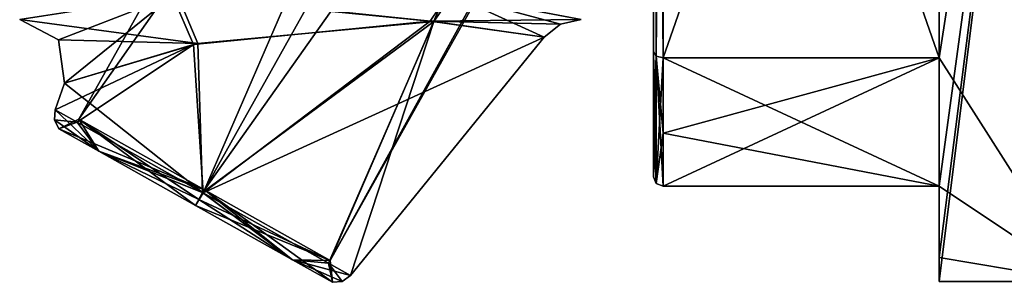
# Model space of a CAD drawing. Extents: x -23 to 1160, y -1799 to -1.
# Tile 113 of 216: x -21.26 to -10.91, y -40.01 to -37.25. Entities that reach past the tile are written whole.
import ezdxf

# ---------------------------------------------------------------- set-up
doc = ezdxf.new("R2010")
doc.units = 0
doc.header["$LTSCALE"] = 72.282644
for name, color, linetype in [('1903', 7, 'CONTINUOUS'), ('1904', 7, 'CONTINUOUS'), ('1908', 7, 'CONTINUOUS'), ('1911', 7, 'CONTINUOUS'), ('1912', 7, 'CONTINUOUS'), ('1913', 7, 'CONTINUOUS'), ('1917', 7, 'CONTINUOUS'), ('1982', 7, 'CONTINUOUS'), ('1983', 7, 'CONTINUOUS'), ('1985', 7, 'CONTINUOUS'), ('1986', 7, 'CONTINUOUS'), ('1987', 7, 'CONTINUOUS'), ('1988', 7, 'CONTINUOUS'), ('1989', 7, 'CONTINUOUS'), ('1990', 7, 'CONTINUOUS'), ('1991', 7, 'CONTINUOUS'), ('1992', 7, 'CONTINUOUS'), ('1993', 7, 'CONTINUOUS'), ('1994', 7, 'CONTINUOUS'), ('2002', 7, 'CONTINUOUS'), ('2003', 7, 'CONTINUOUS'), ('2004', 7, 'CONTINUOUS')]:
    doc.layers.add(name, color=color, linetype=linetype)

msp = doc.modelspace()

# ---------------------------------------------------------------- linework, layer by layer
at = {"layer": '1903', "color": 7, "linetype": 'CONTINUOUS'}
for points in [[(-10.1, -28, -12), (-10.1, -40), (-11.6, -29.347, -11.924), (-10.1, -28, -12)], [(-11.6, -29.347, -11.924), (-10.1, -40), (-11.6, -34, -10.392), (-11.6, -29.347, -11.924)], [(-11.6, -34, -10.392), (-10.1, -40), (-11.6, -37.653, -7.128), (-11.6, -34, -10.392)], [(-14.5, -38.444, -5.91), (-14.5, -37.653, -7.128), (-11.6, -39, -4.796), (-14.5, -38.444, -5.91)], [(-11.6, -39, -4.796), (-14.5, -37.653, -7.128), (-11.6, -37.653, -7.128), (-11.6, -39, -4.796)], [(-10.1, -40), (-11.6, -39, -4.796), (-11.6, -37.653, -7.128), (-10.1, -40)], [(-14.5, -39, -4.796), (-14.5, -38.444, -5.91), (-11.6, -39, -4.796), (-14.5, -39, -4.796)], [(-11.6, -39.747, -2.45), (-11.6, -39, -4.796), (-10.1, -40), (-11.6, -39.747, -2.45)], [(-11.6, -40), (-11.6, -39.747, -2.45), (-10.1, -40), (-11.6, -40)]]:
    msp.add_3dface(points, dxfattribs=at)
at = {"layer": '1904', "color": 7, "linetype": 'CONTINUOUS'}
for points in [[(-11.6, -40), (-10.1, -40), (-10.1, -28, 12), (-11.6, -40)], [(-11.6, -40), (-10.1, -28, 12), (-11.6, -39.747, 2.45), (-11.6, -40)], [(-11.6, -34, 10.392), (-11.6, -37.653, 7.128), (-10.1, -28, 12), (-11.6, -34, 10.392)], [(-10.1, -28, 12), (-11.6, -37.653, 7.128), (-11.6, -39, 4.796), (-10.1, -28, 12)], [(-11.6, -39.747, 2.45), (-10.1, -28, 12), (-11.6, -39, 4.796), (-11.6, -39.747, 2.45)], [(-14.5, -38.444, 5.909), (-14.5, -39, 4.796), (-11.6, -37.653, 7.128), (-14.5, -38.444, 5.909)], [(-11.6, -37.653, 7.128), (-14.5, -39, 4.796), (-11.6, -39, 4.796), (-11.6, -37.653, 7.128)], [(-14.5, -37.653, 7.128), (-14.5, -38.444, 5.909), (-11.6, -37.653, 7.128), (-14.5, -37.653, 7.128)]]:
    msp.add_3dface(points, dxfattribs=at)
at = {"layer": '1908', "color": 7, "linetype": 'CONTINUOUS'}
for points in [[(-14.6, -37.586, -7.052), (-14.6, -28, -9.25), (-14.6, -26.685, -11.827), (-14.6, -37.586, -7.052)], [(-14.6, -29.315, -11.827), (-14.6, -37.586, -7.052), (-14.6, -26.685, -11.827), (-14.6, -29.315, -11.827)], [(-14.6, -37.25), (-14.6, -28, -9.25), (-14.6, -38.9, -4.776), (-14.6, -37.25)], [(-14.6, -38.9, -4.776), (-14.6, -28, -9.25), (-14.6, -38.355, -5.863), (-14.6, -38.9, -4.776)], [(-14.6, -38.355, -5.863), (-14.6, -28, -9.25), (-14.6, -37.586, -7.052), (-14.6, -38.355, -5.863)], [(-14.6, -28, 9.25), (-14.6, -37.25), (-14.6, -37.586, 7.052), (-14.6, -28, 9.25)], [(-14.6, -29.315, 11.827), (-14.6, -28, 9.25), (-14.6, -37.586, 7.052), (-14.6, -29.315, 11.827)], [(-14.6, -38.9, 4.776), (-14.6, -37.25), (-14.6, -38.9, -4.776), (-14.6, -38.9, 4.776)], [(-14.6, -37.25), (-14.6, -38.9, 4.776), (-14.6, -38.356, 5.863), (-14.6, -37.25)], [(-14.6, -37.586, 7.052), (-14.6, -37.25), (-14.6, -38.356, 5.863), (-14.6, -37.586, 7.052)]]:
    msp.add_3dface(points, dxfattribs=at)
at = {"layer": '1911', "color": 7, "linetype": 'CONTINUOUS'}
for points in [[(-11.6, -29.347, -11.924), (-11.6, -34, -10.392), (-11.6, -37.653, -7.128), (-11.6, -29.347, -11.924)], [(-11.6, -37.653, 7.128), (-11.6, -34, 10.392), (-11.6, -29.347, 11.924), (-11.6, -37.653, 7.128)], [(-11.6, -39, -4.796), (-11.6, -39.747, -2.45), (-11.6, -39, 4.796), (-11.6, -39, -4.796)], [(-11.6, -39.747, -2.45), (-11.6, -39.747, 2.45), (-11.6, -39, 4.796), (-11.6, -39.747, -2.45)], [(-11.6, -39.747, -2.45), (-11.6, -40), (-11.6, -39.747, 2.45), (-11.6, -39.747, -2.45)]]:
    msp.add_3dface(points, dxfattribs=at)
at = {"layer": '1912', "color": 7, "linetype": 'CONTINUOUS'}
for points in [[(-14.5, -39, -4.796), (-11.6, -39, -4.796), (-11.6, -39, 4.796), (-14.5, -39, -4.796)], [(-14.5, -39, 4.796), (-14.5, -39, -4.796), (-11.6, -39, 4.796), (-14.5, -39, 4.796)]]:
    msp.add_3dface(points, dxfattribs=at)
at = {"layer": '1913', "color": 7, "linetype": 'CONTINUOUS'}
for points in [[(-14.5, -37.653, -7.128), (-14.5, -29.347, -11.924), (-11.6, -37.653, -7.128), (-14.5, -37.653, -7.128)], [(-14.5, -29.347, -11.924), (-11.6, -29.347, -11.924), (-11.6, -37.653, -7.128), (-14.5, -29.347, -11.924)]]:
    msp.add_3dface(points, dxfattribs=at)
at = {"layer": '1917', "color": 7, "linetype": 'CONTINUOUS'}
for points in [[(-14.5, -37.653, 7.128), (-11.6, -37.653, 7.128), (-11.6, -29.347, 11.924), (-14.5, -37.653, 7.128)], [(-14.5, -37.653, 7.128), (-11.6, -29.347, 11.924), (-14.5, -29.347, 11.924), (-14.5, -37.653, 7.128)]]:
    msp.add_3dface(points, dxfattribs=at)
at = {"layer": '1982', "color": 7, "linetype": 'CONTINUOUS'}
for points in [[(-16.91, -37.269, 1.887), (-19.387, -37.5, 1.84), (-19.34, -39.065, 1.779), (-16.91, -37.269, 1.887)], [(-18.016, -39.807, 0.935), (-16.91, -37.269, 1.887), (-19.34, -39.065, 1.779), (-18.016, -39.807, 0.935)], [(-17.785, -39.937), (-16.91, -37.269, 1.887), (-18.016, -39.807, 0.935), (-17.785, -39.937)], [(-15.75, -37.435), (-16.91, -37.269, 1.887), (-17.785, -39.937), (-15.75, -37.435)], [(-19.387, -37.5, 1.84), (-20.788, -37.916), (-19.34, -39.065, 1.779), (-19.387, -37.5, 1.84)], [(-20.788, -37.916), (-20.887, -38.197), (-19.34, -39.065, 1.779), (-20.788, -37.916)]]:
    msp.add_3dface(points, dxfattribs=at)
at = {"layer": '1983', "color": 7, "linetype": 'CONTINUOUS'}
for points in [[(-19.432, -37.51, -1.819), (-16.946, -37.266, -1.905), (-19.332, -39.069, -1.779), (-19.432, -37.51, -1.819)], [(-16.946, -37.266, -1.905), (-15.75, -37.435), (-19.332, -39.069, -1.779), (-16.946, -37.266, -1.905)], [(-15.75, -37.435), (-17.785, -39.937), (-19.332, -39.069, -1.779), (-15.75, -37.435)], [(-20.887, -38.197), (-20.788, -37.916), (-19.432, -37.51, -1.819), (-20.887, -38.197)], [(-20.887, -38.197), (-19.432, -37.51, -1.819), (-20.656, -38.327, -0.935), (-20.887, -38.197)], [(-20.656, -38.327, -0.935), (-19.432, -37.51, -1.819), (-19.332, -39.069, -1.779), (-20.656, -38.327, -0.935)]]:
    msp.add_3dface(points, dxfattribs=at)
at = {"layer": '1985', "color": 7, "linetype": 'CONTINUOUS'}
for points in [[(-13.401, -25.388), (-12.081, -26.128, 1.514), (-20.64, -38.297, 0), (-13.401, -25.388)], [(-19.319, -39.037, -1.514), (-13.401, -25.388), (-20.64, -38.297, 0), (-19.319, -39.037, -1.514)], [(-12.081, -26.128, -1.514), (-13.401, -25.388), (-19.319, -39.037, -1.514), (-12.081, -26.128, -1.514)], [(-20.64, -38.297, 0), (-12.081, -26.128, 1.514), (-19.319, -39.037, 1.514), (-20.64, -38.297, 0)]]:
    msp.add_3dface(points, dxfattribs=at)
at = {"layer": '1986', "color": 7, "linetype": 'CONTINUOUS'}
for points in [[(-19.319, -39.037, 1.514), (-12.081, -26.128, 1.514), (-11.482, -27.981, 0.499), (-19.319, -39.037, 1.514)], [(-12.081, -26.128, -1.514), (-19.319, -39.037, -1.514), (-17.999, -39.778, 0), (-12.081, -26.128, -1.514)], [(-12.081, -26.128, -1.514), (-17.999, -39.778, 0), (-11.518, -28.048, -0.498), (-12.081, -26.128, -1.514)], [(-17.999, -39.778, 0), (-19.319, -39.037, 1.514), (-11.482, -27.981, 0.499), (-17.999, -39.778, 0)], [(-11.675, -28.5), (-17.999, -39.778, 0), (-11.482, -27.981, 0.499), (-11.675, -28.5)], [(-11.518, -28.048, -0.498), (-17.999, -39.778, 0), (-11.675, -28.5), (-11.518, -28.048, -0.498)]]:
    msp.add_3dface(points, dxfattribs=at)
at = {"layer": '1987', "color": 7, "linetype": 'CONTINUOUS'}
for points in [[(-21.26, -37.25), (-19.655, -36.997, -2.15), (-20.852, -37.461, 0), (-21.26, -37.25)], [(-19.655, -36.997, -2.15), (-20.788, -37.916), (-20.852, -37.461, 0), (-19.655, -36.997, -2.15)], [(-20.788, -37.916), (-19.655, -36.997, -2.15), (-19.432, -37.51, -1.819), (-20.788, -37.916)], [(-19.655, -36.997, -2.15), (-16.758, -36.984, -2.202), (-16.946, -37.266, -1.905), (-19.655, -36.997, -2.15)], [(-19.655, -36.997, -2.15), (-16.946, -37.266, -1.905), (-19.432, -37.51, -1.819), (-19.655, -36.997, -2.15)], [(-16.758, -36.984, -2.202), (-15.362, -37.25), (-16.946, -37.266, -1.905), (-16.758, -36.984, -2.202)], [(-16.946, -37.266, -1.905), (-15.362, -37.25), (-15.577, -37.298, 0), (-16.946, -37.266, -1.905)], [(-15.75, -37.435), (-16.946, -37.266, -1.905), (-15.577, -37.298, 0), (-15.75, -37.435)]]:
    msp.add_3dface(points, dxfattribs=at)
at = {"layer": '1988', "color": 7, "linetype": 'CONTINUOUS'}
for points in [[(-19.602, -36.991, 2.174), (-21.26, -37.25), (-19.387, -37.5, 1.84), (-19.602, -36.991, 2.174)], [(-16.716, -36.989, 2.181), (-19.602, -36.991, 2.174), (-16.91, -37.269, 1.887), (-16.716, -36.989, 2.181)], [(-19.602, -36.991, 2.174), (-19.387, -37.5, 1.84), (-16.91, -37.269, 1.887), (-19.602, -36.991, 2.174)], [(-16.716, -36.989, 2.181), (-16.91, -37.269, 1.887), (-15.75, -37.435), (-16.716, -36.989, 2.181)], [(-15.362, -37.25), (-16.716, -36.989, 2.181), (-15.577, -37.298, 0), (-15.362, -37.25)], [(-16.716, -36.989, 2.181), (-15.75, -37.435), (-15.577, -37.298, 0), (-16.716, -36.989, 2.181)], [(-19.387, -37.5, 1.84), (-21.26, -37.25), (-20.852, -37.461, 0), (-19.387, -37.5, 1.84)], [(-20.788, -37.916), (-19.387, -37.5, 1.84), (-20.852, -37.461, 0), (-20.788, -37.916)]]:
    msp.add_3dface(points, dxfattribs=at)
at = {"layer": '1989', "color": 7, "linetype": 'CONTINUOUS'}
for points in [[(-20.428, -38.632, 1.165), (-20.887, -38.197), (-20.895, -38.302), (-20.428, -38.632, 1.165)], [(-19.34, -39.065, 1.779), (-20.887, -38.197), (-20.428, -38.632, 1.165), (-19.34, -39.065, 1.779)], [(-20.849, -38.396), (-20.428, -38.632, 1.165), (-20.895, -38.302), (-20.849, -38.396)], [(-19.34, -39.065, 1.779), (-20.428, -38.632, 1.165), (-19.412, -39.202, 1.648), (-19.34, -39.065, 1.779)], [(-19.34, -39.065, 1.779), (-19.412, -39.202, 1.648), (-18.395, -39.772, 1.165), (-19.34, -39.065, 1.779)], [(-18.016, -39.807, 0.935), (-19.34, -39.065, 1.779), (-18.395, -39.772, 1.165), (-18.016, -39.807, 0.935)], [(-18.016, -39.807, 0.935), (-18.395, -39.772, 1.165), (-17.974, -40.008), (-18.016, -39.807, 0.935)], [(-17.785, -39.937), (-18.016, -39.807, 0.935), (-17.87, -39.998), (-17.785, -39.937)], [(-18.016, -39.807, 0.935), (-17.974, -40.008), (-17.87, -39.998), (-18.016, -39.807, 0.935)]]:
    msp.add_3dface(points, dxfattribs=at)
at = {"layer": '1990', "color": 7, "linetype": 'CONTINUOUS'}
for points in [[(-20.887, -38.197), (-20.656, -38.327, -0.935), (-20.895, -38.302), (-20.887, -38.197)], [(-20.656, -38.327, -0.935), (-20.849, -38.396), (-20.895, -38.302), (-20.656, -38.327, -0.935)], [(-20.656, -38.327, -0.935), (-20.428, -38.632, -1.165), (-20.849, -38.396), (-20.656, -38.327, -0.935)], [(-20.656, -38.327, -0.935), (-19.332, -39.069, -1.779), (-20.428, -38.632, -1.165), (-20.656, -38.327, -0.935)], [(-19.332, -39.069, -1.779), (-19.412, -39.202, -1.648), (-20.428, -38.632, -1.165), (-19.332, -39.069, -1.779)], [(-19.412, -39.202, -1.648), (-19.332, -39.069, -1.779), (-18.395, -39.772, -1.165), (-19.412, -39.202, -1.648)], [(-19.332, -39.069, -1.779), (-17.785, -39.937), (-18.395, -39.772, -1.165), (-19.332, -39.069, -1.779)], [(-18.395, -39.772, -1.165), (-17.785, -39.937), (-17.87, -39.998), (-18.395, -39.772, -1.165)], [(-17.974, -40.008), (-18.395, -39.772, -1.165), (-17.87, -39.998), (-17.974, -40.008)]]:
    msp.add_3dface(points, dxfattribs=at)
at = {"layer": '1991', "color": 7, "linetype": 'CONTINUOUS'}
for points in [[(-19.319, -39.037, -1.514), (-19.376, -39.138, -1.551), (-18.395, -39.772, -1.165), (-19.319, -39.037, -1.514)], [(-19.319, -39.037, 1.514), (-17.999, -39.778, 0), (-19.376, -39.138, 1.551), (-19.319, -39.037, 1.514)], [(-17.999, -39.778, 0), (-19.319, -39.037, -1.514), (-17.974, -40.008), (-17.999, -39.778, 0)], [(-17.974, -40.008), (-19.319, -39.037, -1.514), (-18.395, -39.772, -1.165), (-17.974, -40.008)], [(-17.999, -39.778, 0), (-19.412, -39.202, 1.648), (-19.376, -39.138, 1.551), (-17.999, -39.778, 0)], [(-19.376, -39.138, -1.551), (-19.412, -39.202, -1.648), (-18.395, -39.772, -1.165), (-19.376, -39.138, -1.551)], [(-19.412, -39.202, 1.648), (-17.999, -39.778, 0), (-18.395, -39.772, 1.165), (-19.412, -39.202, 1.648)], [(-18.395, -39.772, 1.165), (-17.999, -39.778, 0), (-17.974, -40.008), (-18.395, -39.772, 1.165)]]:
    msp.add_3dface(points, dxfattribs=at)
at = {"layer": '1992', "color": 7, "linetype": 'CONTINUOUS'}
for points in [[(-20.64, -38.297, 0), (-19.319, -39.037, 1.514), (-20.849, -38.396), (-20.64, -38.297, 0)], [(-20.428, -38.632, -1.165), (-20.64, -38.297, 0), (-20.849, -38.396), (-20.428, -38.632, -1.165)], [(-19.319, -39.037, -1.514), (-20.64, -38.297, 0), (-19.376, -39.138, -1.551), (-19.319, -39.037, -1.514)], [(-19.376, -39.138, -1.551), (-20.64, -38.297, 0), (-19.412, -39.202, -1.648), (-19.376, -39.138, -1.551)], [(-19.412, -39.202, -1.648), (-20.64, -38.297, 0), (-20.428, -38.632, -1.165), (-19.412, -39.202, -1.648)], [(-20.849, -38.396), (-19.319, -39.037, 1.514), (-20.428, -38.632, 1.165), (-20.849, -38.396)], [(-20.428, -38.632, 1.165), (-19.319, -39.037, 1.514), (-19.376, -39.138, 1.551), (-20.428, -38.632, 1.165)], [(-19.412, -39.202, 1.648), (-20.428, -38.632, 1.165), (-19.376, -39.138, 1.551), (-19.412, -39.202, 1.648)]]:
    msp.add_3dface(points, dxfattribs=at)
at = {"layer": '1993', "color": 7, "linetype": 'CONTINUOUS'}
for points in [[(-14.6, -29.315, 11.827), (-14.6, -37.586, 7.052), (-14.571, -37.633, 7.106), (-14.6, -29.315, 11.827)], [(-14.6, -29.315, 11.827), (-14.571, -37.633, 7.106), (-14.571, -29.337, 11.895), (-14.6, -29.315, 11.827)], [(-14.5, -37.653, 7.128), (-14.5, -29.347, 11.924), (-14.571, -29.337, 11.895), (-14.5, -37.653, 7.128)], [(-14.571, -37.633, 7.106), (-14.5, -37.653, 7.128), (-14.571, -29.337, 11.895), (-14.571, -37.633, 7.106)]]:
    msp.add_3dface(points, dxfattribs=at)
at = {"layer": '1994', "color": 7, "linetype": 'CONTINUOUS'}
for points in [[(-14.6, -37.586, 7.052), (-14.6, -38.356, 5.863), (-14.571, -38.97, 4.79), (-14.6, -37.586, 7.052)], [(-14.571, -37.633, 7.106), (-14.6, -37.586, 7.052), (-14.571, -38.97, 4.79), (-14.571, -37.633, 7.106)], [(-14.5, -39, 4.796), (-14.5, -38.444, 5.909), (-14.571, -37.633, 7.106), (-14.5, -39, 4.796)], [(-14.5, -39, 4.796), (-14.571, -37.633, 7.106), (-14.571, -38.97, 4.79), (-14.5, -39, 4.796)], [(-14.5, -38.444, 5.909), (-14.5, -37.653, 7.128), (-14.571, -37.633, 7.106), (-14.5, -38.444, 5.909)], [(-14.6, -38.356, 5.863), (-14.6, -38.9, 4.776), (-14.571, -38.97, 4.79), (-14.6, -38.356, 5.863)]]:
    msp.add_3dface(points, dxfattribs=at)
at = {"layer": '2002', "color": 7, "linetype": 'CONTINUOUS'}
for points in [[(-14.6, -37.586, -7.052), (-14.6, -29.315, -11.827), (-14.571, -29.337, -11.895), (-14.6, -37.586, -7.052)], [(-14.571, -37.633, -7.106), (-14.6, -37.586, -7.052), (-14.571, -29.337, -11.895), (-14.571, -37.633, -7.106)], [(-14.5, -29.347, -11.924), (-14.571, -37.633, -7.106), (-14.571, -29.337, -11.895), (-14.5, -29.347, -11.924)], [(-14.5, -29.347, -11.924), (-14.5, -37.653, -7.128), (-14.571, -37.633, -7.106), (-14.5, -29.347, -11.924)]]:
    msp.add_3dface(points, dxfattribs=at)
at = {"layer": '2003', "color": 7, "linetype": 'CONTINUOUS'}
for points in [[(-14.6, -38.355, -5.863), (-14.6, -37.586, -7.052), (-14.571, -37.633, -7.106), (-14.6, -38.355, -5.863)], [(-14.6, -38.9, -4.776), (-14.6, -38.355, -5.863), (-14.571, -37.633, -7.106), (-14.6, -38.9, -4.776)], [(-14.571, -38.97, -4.79), (-14.6, -38.9, -4.776), (-14.571, -37.633, -7.106), (-14.571, -38.97, -4.79)], [(-14.5, -37.653, -7.128), (-14.571, -38.97, -4.79), (-14.571, -37.633, -7.106), (-14.5, -37.653, -7.128)], [(-14.5, -37.653, -7.128), (-14.5, -38.444, -5.91), (-14.571, -38.97, -4.79), (-14.5, -37.653, -7.128)], [(-14.5, -38.444, -5.91), (-14.5, -39, -4.796), (-14.571, -38.97, -4.79), (-14.5, -38.444, -5.91)]]:
    msp.add_3dface(points, dxfattribs=at)
at = {"layer": '2004', "color": 7, "linetype": 'CONTINUOUS'}
for points in [[(-14.6, -38.9, 4.776), (-14.6, -38.9, -4.776), (-14.571, -38.97, -4.79), (-14.6, -38.9, 4.776)], [(-14.571, -38.97, 4.79), (-14.6, -38.9, 4.776), (-14.571, -38.97, -4.79), (-14.571, -38.97, 4.79)], [(-14.5, -39, -4.796), (-14.5, -39, 4.796), (-14.571, -38.97, 4.79), (-14.5, -39, -4.796)], [(-14.5, -39, -4.796), (-14.571, -38.97, 4.79), (-14.571, -38.97, -4.79), (-14.5, -39, -4.796)]]:
    msp.add_3dface(points, dxfattribs=at)

doc.saveas('drawing.dxf')
